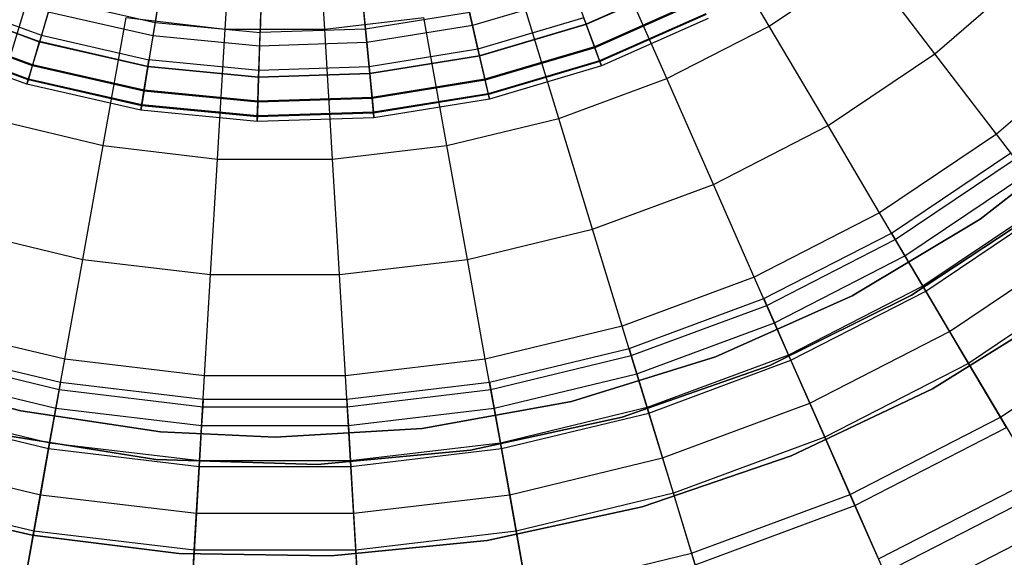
# Model space of a CAD drawing. Extents: x -6 to 6.5, y 0.1 to 12.5.
# Tile 13 of 44: x -0.2 to 1.7, y 2.8 to 3.9. Entities that reach past the tile are written whole.
import ezdxf

# ---------------------------------------------------------------- set-up
doc = ezdxf.new("R2010")
doc.units = 0
doc.header["$LTSCALE"] = 2.54
doc.layers.get('0').update_dxf_attribs({"color": 13, "linetype": 'CONTINUOUS'})

# ---------------------------------------------------------------- blocks, each defined once
blk = doc.blocks.new('GRUPUJ_1')
at = {"color": 0}
for p, q in [((6.1524, 3.8047, 17.6751), (6.1691, 4.0863, 17.806)), ((6.1524, 3.8047, 17.6751), (6.1691, 4.0863, 17.806)), ((6.3476, 3.8047, 17.6751), (6.3309, 4.0863, 17.806)), ((6.3476, 3.8047, 17.6751), (6.3309, 4.0863, 17.806)), ((7.218, 3.811, 17.528), (7.0882, 4.0308, 17.6751)), ((7.218, 3.811, 17.528), (7.0882, 4.0308, 17.6751)), ((7.0173, 3.708, 17.528), (6.9144, 3.9416, 17.6751)), ((7.0173, 3.708, 17.528), (6.9144, 3.9416, 17.6751)), ((7.218, 3.811, 17.528), (7.405, 3.937, 17.528)), ((7.218, 3.811, 17.528), (7.405, 3.937, 17.528)), ((7.5426, 3.7568, 17.3673), (7.405, 3.937, 17.528)), ((7.5426, 3.7568, 17.3673), (7.405, 3.937, 17.528)), ((7.5426, 3.7568, 17.3673), (7.7338, 3.9216, 17.3673)), ((7.5426, 3.7568, 17.3673), (7.7338, 3.9216, 17.3673)), ((6.0299, 3.9107, 12.4102), (6.0149, 3.818, 12.0372)), ((6.0299, 3.9107, 12.4102), (6.0149, 3.818, 12.0372)), ((6.4271, 3.8048, 12.0372), (6.4181, 3.8983, 12.4102)), ((6.4271, 3.8048, 12.0372), (6.4181, 3.8983, 12.4102)), ((7.0585, 3.9029, 11.5838), (6.8593, 3.8147, 11.5838)), ((7.0585, 3.9029, 11.5838), (6.8593, 3.8147, 11.5838)), ((7.0588, 3.9021, 9.4892), (6.8596, 3.8139, 9.4892)), ((7.0588, 3.9021, 9.4892), (6.8596, 3.8139, 9.4892)), ((6.2236, 3.892, 12.4102), (6.2206, 3.7982, 12.0372)), ((6.2236, 3.892, 12.4102), (6.2206, 3.7982, 12.0372)), ((5.5895, 3.8675, 11.6623), (5.7924, 3.7928, 11.6623)), ((5.5895, 3.8675, 11.6623), (5.7924, 3.7928, 11.6623)), ((5.6941, 3.6295, 17.528), (5.7686, 3.8736, 17.6751)), ((5.6941, 3.6295, 17.528), (5.7686, 3.8736, 17.6751)), ((5.8135, 3.864, 12.0372), (5.7924, 3.7928, 11.6623)), ((5.8135, 3.864, 12.0372), (5.7924, 3.7928, 11.6623)), ((5.8135, 3.864, 12.0372), (6.0149, 3.818, 12.0372)), ((5.8135, 3.864, 12.0372), (6.0149, 3.818, 12.0372)), ((6.6226, 3.875, 8.9703), (6.637, 3.8119, 9.2006)), ((6.6226, 3.875, 8.9703), (6.637, 3.8119, 9.2006)), ((6.8383, 3.8716, 9.2006), (6.637, 3.8119, 9.2006)), ((6.8383, 3.8716, 9.2006), (6.637, 3.8119, 9.2006)), ((6.8059, 3.6295, 17.528), (6.7314, 3.8736, 17.6751)), ((6.8059, 3.6295, 17.528), (6.7314, 3.8736, 17.6751)), ((6.8383, 3.8716, 9.2006), (6.8596, 3.8139, 9.4892)), ((6.8383, 3.8716, 9.2006), (6.8596, 3.8139, 9.4892)), ((7.0803, 3.8611, 9.8025), (6.8756, 3.7704, 9.8025)), ((7.0803, 3.8611, 9.8025), (6.8756, 3.7704, 9.8025)), ((7.0812, 3.8593, 11.2139), (6.8763, 3.7685, 11.2139)), ((7.0812, 3.8593, 11.2139), (6.8763, 3.7685, 11.2139)), ((5.7884, 3.7796, 9.4892), (5.5839, 3.8548, 9.4892)), ((5.7884, 3.7796, 9.4892), (5.5839, 3.8548, 9.4892)), ((5.5843, 3.8556, 11.5838), (5.7887, 3.7804, 11.5838)), ((5.5843, 3.8556, 11.5838), (5.7887, 3.7804, 11.5838)), ((5.8059, 3.8385, 9.2006), (5.7884, 3.7796, 9.4892)), ((5.8059, 3.8385, 9.2006), (5.7884, 3.7796, 9.4892)), ((6.0107, 3.7918, 9.2006), (5.8059, 3.8385, 9.2006)), ((6.0107, 3.7918, 9.2006), (5.8059, 3.8385, 9.2006)), ((6.021, 3.8557, 8.9703), (6.0107, 3.7918, 9.2006)), ((6.021, 3.8557, 8.9703), (6.0107, 3.7918, 9.2006)), ((6.4235, 3.8428, 8.9703), (6.4297, 3.7784, 9.2006)), ((6.4235, 3.8428, 8.9703), (6.4297, 3.7784, 9.2006)), ((5.9133, 3.5765, 17.528), (5.9584, 3.8278, 17.6751)), ((5.9133, 3.5765, 17.528), (5.9584, 3.8278, 17.6751)), ((5.9584, 3.8278, 17.6751), (6.1524, 3.8047, 17.6751)), ((5.9584, 3.8278, 17.6751), (6.1524, 3.8047, 17.6751)), ((6.2218, 3.8363, 8.9703), (6.2197, 3.7716, 9.2006)), ((6.2218, 3.8363, 8.9703), (6.2197, 3.7716, 9.2006)), ((6.3476, 3.8047, 17.6751), (6.5416, 3.8278, 17.6751)), ((6.3476, 3.8047, 17.6751), (6.5416, 3.8278, 17.6751)), ((6.6311, 3.8378, 12.0372), (6.4271, 3.8048, 12.0372)), ((6.6311, 3.8378, 12.0372), (6.4271, 3.8048, 12.0372)), ((6.5867, 3.5765, 17.528), (6.5416, 3.8278, 17.6751)), ((6.5867, 3.5765, 17.528), (6.5416, 3.8278, 17.6751)), ((6.6476, 3.7654, 11.6623), (6.6311, 3.8378, 12.0372)), ((6.6476, 3.7654, 11.6623), (6.6311, 3.8378, 12.0372)), ((6.8548, 3.8269, 11.6623), (6.6476, 3.7654, 11.6623)), ((6.8548, 3.8269, 11.6623), (6.6476, 3.7654, 11.6623)), ((6.8593, 3.8147, 11.5838), (6.8548, 3.8269, 11.6623)), ((6.8593, 3.8147, 11.5838), (6.8548, 3.8269, 11.6623)), ((7.0938, 3.8351, 10.1369), (6.8857, 3.7429, 10.1369)), ((7.0938, 3.8351, 10.1369), (6.8857, 3.7429, 10.1369)), ((7.0946, 3.8335, 10.8474), (6.8863, 3.7413, 10.8474)), ((7.0946, 3.8335, 10.8474), (6.8863, 3.7413, 10.8474)), ((7.0988, 3.8256, 10.487), (6.8894, 3.7329, 10.487)), ((7.0988, 3.8256, 10.487), (6.8894, 3.7329, 10.487)), ((5.7747, 3.7332, 11.2139), (5.5644, 3.8106, 11.2139)), ((5.7747, 3.7332, 11.2139), (5.5644, 3.8106, 11.2139)), ((5.7752, 3.7352, 9.8025), (5.5652, 3.8125, 9.8025)), ((5.7752, 3.7352, 9.8025), (5.5652, 3.8125, 9.8025)), ((6.0149, 3.818, 12.0372), (6.0031, 3.7447, 11.6623)), ((6.0149, 3.818, 12.0372), (6.0031, 3.7447, 11.6623)), ((6.0149, 3.818, 12.0372), (6.2206, 3.7982, 12.0372)), ((6.0149, 3.818, 12.0372), (6.2206, 3.7982, 12.0372)), ((6.1372, 3.5499, 17.528), (6.1524, 3.8047, 17.6751)), ((6.1372, 3.5499, 17.528), (6.1524, 3.8047, 17.6751)), ((6.1524, 3.8047, 17.6751), (6.3476, 3.8047, 17.6751)), ((6.1524, 3.8047, 17.6751), (6.3476, 3.8047, 17.6751)), ((6.4271, 3.8048, 12.0372), (6.2206, 3.7982, 12.0372)), ((6.4271, 3.8048, 12.0372), (6.2206, 3.7982, 12.0372)), ((6.3628, 3.5499, 17.528), (6.3476, 3.8047, 17.6751)), ((6.3628, 3.5499, 17.528), (6.3476, 3.8047, 17.6751)), ((6.4342, 3.7309, 11.6623), (6.4271, 3.8048, 12.0372)), ((6.4342, 3.7309, 11.6623), (6.4271, 3.8048, 12.0372)), ((6.637, 3.8119, 9.2006), (6.4297, 3.7784, 9.2006)), ((6.637, 3.8119, 9.2006), (6.4297, 3.7784, 9.2006)), ((6.637, 3.8119, 9.2006), (6.6507, 3.7519, 9.4892)), ((6.637, 3.8119, 9.2006), (6.6507, 3.7519, 9.4892)), ((6.8593, 3.8147, 11.5838), (6.6505, 3.7528, 11.5838)), ((6.8593, 3.8147, 11.5838), (6.6505, 3.7528, 11.5838)), ((6.8596, 3.8139, 9.4892), (6.6507, 3.7519, 9.4892)), ((6.8596, 3.8139, 9.4892), (6.6507, 3.7519, 9.4892)), ((6.8763, 3.7685, 11.2139), (6.8593, 3.8147, 11.5838)), ((6.8763, 3.7685, 11.2139), (6.8593, 3.8147, 11.5838)), ((6.8596, 3.8139, 9.4892), (6.8756, 3.7704, 9.8025)), ((6.8596, 3.8139, 9.4892), (6.8756, 3.7704, 9.8025)), ((7.0173, 3.708, 17.528), (7.218, 3.811, 17.528)), ((7.0173, 3.708, 17.528), (7.218, 3.811, 17.528)), ((7.3333, 3.6158, 17.3673), (7.218, 3.811, 17.528)), ((7.3333, 3.6158, 17.3673), (7.218, 3.811, 17.528)), ((5.7664, 3.7054, 10.8474), (5.5526, 3.7841, 10.8474)), ((5.7664, 3.7054, 10.8474), (5.5526, 3.7841, 10.8474)), ((5.7669, 3.7071, 10.1369), (5.5533, 3.7857, 10.1369)), ((5.7669, 3.7071, 10.1369), (5.5533, 3.7857, 10.1369)), ((5.7924, 3.7928, 11.6623), (5.7887, 3.7804, 11.5838)), ((5.7924, 3.7928, 11.6623), (5.7887, 3.7804, 11.5838)), ((5.7924, 3.7928, 11.6623), (6.0031, 3.7447, 11.6623)), ((5.7924, 3.7928, 11.6623), (6.0031, 3.7447, 11.6623)), ((6.0107, 3.7918, 9.2006), (6.0009, 3.7311, 9.4892)), ((6.0107, 3.7918, 9.2006), (6.0009, 3.7311, 9.4892)), ((6.2197, 3.7716, 9.2006), (6.0107, 3.7918, 9.2006)), ((6.2197, 3.7716, 9.2006), (6.0107, 3.7918, 9.2006)), ((6.2182, 3.724, 11.6623), (6.2206, 3.7982, 12.0372)), ((6.2182, 3.724, 11.6623), (6.2206, 3.7982, 12.0372)), ((5.7639, 3.6968, 10.487), (5.549, 3.7759, 10.487)), ((5.7639, 3.6968, 10.487), (5.549, 3.7759, 10.487)), ((5.7747, 3.7332, 11.2139), (5.7887, 3.7804, 11.5838)), ((5.7747, 3.7332, 11.2139), (5.7887, 3.7804, 11.5838)), ((5.7884, 3.7796, 9.4892), (5.7752, 3.7352, 9.8025)), ((5.7884, 3.7796, 9.4892), (5.7752, 3.7352, 9.8025)), ((6.0009, 3.7311, 9.4892), (5.7884, 3.7796, 9.4892)), ((6.0009, 3.7311, 9.4892), (5.7884, 3.7796, 9.4892)), ((6.001, 3.7319, 11.5838), (5.7887, 3.7804, 11.5838)), ((6.001, 3.7319, 11.5838), (5.7887, 3.7804, 11.5838)), ((6.2197, 3.7716, 9.2006), (6.2178, 3.7102, 9.4892)), ((6.2197, 3.7716, 9.2006), (6.2178, 3.7102, 9.4892)), ((6.4297, 3.7784, 9.2006), (6.2197, 3.7716, 9.2006)), ((6.4297, 3.7784, 9.2006), (6.2197, 3.7716, 9.2006)), ((6.4297, 3.7784, 9.2006), (6.4356, 3.7172, 9.4892)), ((6.4297, 3.7784, 9.2006), (6.4356, 3.7172, 9.4892)), ((6.6476, 3.7654, 11.6623), (6.4342, 3.7309, 11.6623)), ((6.6476, 3.7654, 11.6623), (6.4342, 3.7309, 11.6623)), ((6.6505, 3.7528, 11.5838), (6.6476, 3.7654, 11.6623)), ((6.6505, 3.7528, 11.5838), (6.6476, 3.7654, 11.6623)), ((6.8756, 3.7704, 9.8025), (6.661, 3.7068, 9.8025)), ((6.8756, 3.7704, 9.8025), (6.661, 3.7068, 9.8025)), ((6.8763, 3.7685, 11.2139), (6.6614, 3.7048, 11.2139)), ((6.8763, 3.7685, 11.2139), (6.6614, 3.7048, 11.2139)), ((6.8756, 3.7704, 9.8025), (6.8857, 3.7429, 10.1369)), ((6.8756, 3.7704, 9.8025), (6.8857, 3.7429, 10.1369)), ((6.8863, 3.7413, 10.8474), (6.8763, 3.7685, 11.2139)), ((6.8863, 3.7413, 10.8474), (6.8763, 3.7685, 11.2139)), ((7.8724, 3.7788, 17.1935), (7.6633, 3.5987, 17.1935)), ((7.8724, 3.7788, 17.1935), (7.6633, 3.5987, 17.1935)), ((6.001, 3.7319, 11.5838), (6.0031, 3.7447, 11.6623)), ((6.001, 3.7319, 11.5838), (6.0031, 3.7447, 11.6623)), ((6.2182, 3.724, 11.6623), (6.0031, 3.7447, 11.6623)), ((6.2182, 3.724, 11.6623), (6.0031, 3.7447, 11.6623)), ((6.6505, 3.7528, 11.5838), (6.4355, 3.718, 11.5838)), ((6.6505, 3.7528, 11.5838), (6.4355, 3.718, 11.5838)), ((6.6507, 3.7519, 9.4892), (6.4356, 3.7172, 9.4892)), ((6.6507, 3.7519, 9.4892), (6.4356, 3.7172, 9.4892)), ((6.6614, 3.7048, 11.2139), (6.6505, 3.7528, 11.5838)), ((6.6614, 3.7048, 11.2139), (6.6505, 3.7528, 11.5838)), ((6.6507, 3.7519, 9.4892), (6.661, 3.7068, 9.8025)), ((6.6507, 3.7519, 9.4892), (6.661, 3.7068, 9.8025)), ((6.8857, 3.7429, 10.1369), (6.6675, 3.6782, 10.1369)), ((6.8857, 3.7429, 10.1369), (6.6675, 3.6782, 10.1369)), ((6.8857, 3.7429, 10.1369), (6.8894, 3.7329, 10.487)), ((6.8857, 3.7429, 10.1369), (6.8894, 3.7329, 10.487)), ((7.3333, 3.6158, 17.3673), (7.5426, 3.7568, 17.3673)), ((7.3333, 3.6158, 17.3673), (7.5426, 3.7568, 17.3673)), ((7.6633, 3.5987, 17.1935), (7.5426, 3.7568, 17.3673)), ((7.6633, 3.5987, 17.1935), (7.5426, 3.7568, 17.3673)), ((5.7664, 3.7054, 10.8474), (5.7747, 3.7332, 11.2139)), ((5.7664, 3.7054, 10.8474), (5.7747, 3.7332, 11.2139)), ((5.7752, 3.7352, 9.8025), (5.7669, 3.7071, 10.1369)), ((5.7752, 3.7352, 9.8025), (5.7669, 3.7071, 10.1369)), ((5.9932, 3.6834, 11.2139), (5.7747, 3.7332, 11.2139)), ((5.9932, 3.6834, 11.2139), (5.7747, 3.7332, 11.2139)), ((5.9935, 3.6853, 9.8025), (5.7752, 3.7352, 9.8025)), ((5.9935, 3.6853, 9.8025), (5.7752, 3.7352, 9.8025)), ((5.9932, 3.6834, 11.2139), (6.001, 3.7319, 11.5838)), ((5.9932, 3.6834, 11.2139), (6.001, 3.7319, 11.5838)), ((6.0009, 3.7311, 9.4892), (5.9935, 3.6853, 9.8025)), ((6.0009, 3.7311, 9.4892), (5.9935, 3.6853, 9.8025)), ((6.2178, 3.7102, 9.4892), (6.0009, 3.7311, 9.4892)), ((6.2178, 3.7102, 9.4892), (6.0009, 3.7311, 9.4892)), ((6.2178, 3.711, 11.5838), (6.001, 3.7319, 11.5838)), ((6.2178, 3.711, 11.5838), (6.001, 3.7319, 11.5838)), ((6.2178, 3.711, 11.5838), (6.2182, 3.724, 11.6623)), ((6.2178, 3.711, 11.5838), (6.2182, 3.724, 11.6623)), ((6.4342, 3.7309, 11.6623), (6.2182, 3.724, 11.6623)), ((6.4342, 3.7309, 11.6623), (6.2182, 3.724, 11.6623)), ((6.4355, 3.718, 11.5838), (6.4342, 3.7309, 11.6623)), ((6.4355, 3.718, 11.5838), (6.4342, 3.7309, 11.6623)), ((6.8863, 3.7413, 10.8474), (6.6679, 3.6765, 10.8474)), ((6.8863, 3.7413, 10.8474), (6.6679, 3.6765, 10.8474)), ((6.8894, 3.7329, 10.487), (6.6699, 3.6678, 10.487)), ((6.8894, 3.7329, 10.487), (6.6699, 3.6678, 10.487)), ((6.8894, 3.7329, 10.487), (6.8863, 3.7413, 10.8474)), ((6.8894, 3.7329, 10.487), (6.8863, 3.7413, 10.8474)), ((5.7669, 3.7071, 10.1369), (5.7639, 3.6968, 10.487)), ((5.7669, 3.7071, 10.1369), (5.7639, 3.6968, 10.487)), ((5.7639, 3.6968, 10.487), (5.7664, 3.7054, 10.8474)), ((5.7639, 3.6968, 10.487), (5.7664, 3.7054, 10.8474)), ((5.9885, 3.6547, 10.8474), (5.7664, 3.7054, 10.8474)), ((5.9885, 3.6547, 10.8474), (5.7664, 3.7054, 10.8474)), ((5.9888, 3.6564, 10.1369), (5.7669, 3.7071, 10.1369)), ((5.9888, 3.6564, 10.1369), (5.7669, 3.7071, 10.1369)), ((6.2162, 3.6618, 11.2139), (6.2178, 3.711, 11.5838)), ((6.2162, 3.6618, 11.2139), (6.2178, 3.711, 11.5838)), ((6.2178, 3.7102, 9.4892), (6.2163, 3.6639, 9.8025)), ((6.2178, 3.7102, 9.4892), (6.2163, 3.6639, 9.8025)), ((6.4355, 3.718, 11.5838), (6.2178, 3.711, 11.5838)), ((6.4355, 3.718, 11.5838), (6.2178, 3.711, 11.5838)), ((6.4356, 3.7172, 9.4892), (6.2178, 3.7102, 9.4892)), ((6.4356, 3.7172, 9.4892), (6.2178, 3.7102, 9.4892)), ((6.4402, 3.669, 11.2139), (6.4355, 3.718, 11.5838)), ((6.4402, 3.669, 11.2139), (6.4355, 3.718, 11.5838)), ((6.4356, 3.7172, 9.4892), (6.44, 3.671, 9.8025)), ((6.4356, 3.7172, 9.4892), (6.44, 3.671, 9.8025)), ((6.661, 3.7068, 9.8025), (6.44, 3.671, 9.8025)), ((6.661, 3.7068, 9.8025), (6.44, 3.671, 9.8025)), ((6.6614, 3.7048, 11.2139), (6.4402, 3.669, 11.2139)), ((6.6614, 3.7048, 11.2139), (6.4402, 3.669, 11.2139)), ((6.661, 3.7068, 9.8025), (6.6675, 3.6782, 10.1369)), ((6.661, 3.7068, 9.8025), (6.6675, 3.6782, 10.1369)), ((6.6679, 3.6765, 10.8474), (6.6614, 3.7048, 11.2139)), ((6.6679, 3.6765, 10.8474), (6.6614, 3.7048, 11.2139)), ((6.8059, 3.6295, 17.528), (7.0173, 3.708, 17.528)), ((6.8059, 3.6295, 17.528), (7.0173, 3.708, 17.528)), ((7.1087, 3.5006, 17.3673), (7.0173, 3.708, 17.528)), ((7.1087, 3.5006, 17.3673), (7.0173, 3.708, 17.528)), ((5.9871, 3.6459, 10.487), (5.7639, 3.6968, 10.487)), ((5.9871, 3.6459, 10.487), (5.7639, 3.6968, 10.487)), ((5.9935, 3.6853, 9.8025), (5.9888, 3.6564, 10.1369)), ((5.9935, 3.6853, 9.8025), (5.9888, 3.6564, 10.1369)), ((6.2163, 3.6639, 9.8025), (5.9935, 3.6853, 9.8025)), ((6.2163, 3.6639, 9.8025), (5.9935, 3.6853, 9.8025)), ((5.9885, 3.6547, 10.8474), (5.9932, 3.6834, 11.2139)), ((5.9885, 3.6547, 10.8474), (5.9932, 3.6834, 11.2139)), ((6.2162, 3.6618, 11.2139), (5.9932, 3.6834, 11.2139)), ((6.2162, 3.6618, 11.2139), (5.9932, 3.6834, 11.2139)), ((6.4402, 3.669, 11.2139), (6.2162, 3.6618, 11.2139)), ((6.4402, 3.669, 11.2139), (6.2162, 3.6618, 11.2139)), ((6.44, 3.671, 9.8025), (6.2163, 3.6639, 9.8025)), ((6.44, 3.671, 9.8025), (6.2163, 3.6639, 9.8025)), ((6.44, 3.671, 9.8025), (6.4428, 3.6418, 10.1369)), ((6.44, 3.671, 9.8025), (6.4428, 3.6418, 10.1369)), ((6.443, 3.6401, 10.8474), (6.4402, 3.669, 11.2139)), ((6.443, 3.6401, 10.8474), (6.4402, 3.669, 11.2139)), ((6.6675, 3.6782, 10.1369), (6.4428, 3.6418, 10.1369)), ((6.6675, 3.6782, 10.1369), (6.4428, 3.6418, 10.1369)), ((6.6679, 3.6765, 10.8474), (6.443, 3.6401, 10.8474)), ((6.6679, 3.6765, 10.8474), (6.443, 3.6401, 10.8474)), ((6.6699, 3.6678, 10.487), (6.4439, 3.6312, 10.487)), ((6.6699, 3.6678, 10.487), (6.4439, 3.6312, 10.487)), ((6.6675, 3.6782, 10.1369), (6.6699, 3.6678, 10.487)), ((6.6675, 3.6782, 10.1369), (6.6699, 3.6678, 10.487)), ((6.6699, 3.6678, 10.487), (6.6679, 3.6765, 10.8474)), ((6.6699, 3.6678, 10.487), (6.6679, 3.6765, 10.8474)), ((5.9888, 3.6564, 10.1369), (5.9871, 3.6459, 10.487)), ((5.9888, 3.6564, 10.1369), (5.9871, 3.6459, 10.487)), ((5.9871, 3.6459, 10.487), (5.9885, 3.6547, 10.8474)), ((5.9871, 3.6459, 10.487), (5.9885, 3.6547, 10.8474)), ((6.215, 3.6239, 10.487), (5.9871, 3.6459, 10.487)), ((6.215, 3.6239, 10.487), (5.9871, 3.6459, 10.487)), ((6.2153, 3.6328, 10.8474), (5.9885, 3.6547, 10.8474)), ((6.2153, 3.6328, 10.8474), (5.9885, 3.6547, 10.8474)), ((6.2154, 3.6346, 10.1369), (5.9888, 3.6564, 10.1369)), ((6.2154, 3.6346, 10.1369), (5.9888, 3.6564, 10.1369)), ((6.2153, 3.6328, 10.8474), (6.2162, 3.6618, 11.2139)), ((6.2153, 3.6328, 10.8474), (6.2162, 3.6618, 11.2139)), ((6.2163, 3.6639, 9.8025), (6.2154, 3.6346, 10.1369)), ((6.2163, 3.6639, 9.8025), (6.2154, 3.6346, 10.1369)), ((5.6941, 3.6295, 17.528), (5.9133, 3.5765, 17.528)), ((5.6941, 3.6295, 17.528), (5.9133, 3.5765, 17.528)), ((6.2154, 3.6346, 10.1369), (6.215, 3.6239, 10.487)), ((6.2154, 3.6346, 10.1369), (6.215, 3.6239, 10.487)), ((6.215, 3.6239, 10.487), (6.2153, 3.6328, 10.8474)), ((6.215, 3.6239, 10.487), (6.2153, 3.6328, 10.8474)), ((6.4439, 3.6312, 10.487), (6.215, 3.6239, 10.487)), ((6.4439, 3.6312, 10.487), (6.215, 3.6239, 10.487)), ((6.443, 3.6401, 10.8474), (6.2153, 3.6328, 10.8474)), ((6.443, 3.6401, 10.8474), (6.2153, 3.6328, 10.8474)), ((6.4428, 3.6418, 10.1369), (6.2154, 3.6346, 10.1369)), ((6.4428, 3.6418, 10.1369), (6.2154, 3.6346, 10.1369)), ((6.4428, 3.6418, 10.1369), (6.4439, 3.6312, 10.487)), ((6.4428, 3.6418, 10.1369), (6.4439, 3.6312, 10.487)), ((6.4439, 3.6312, 10.487), (6.443, 3.6401, 10.8474)), ((6.4439, 3.6312, 10.487), (6.443, 3.6401, 10.8474)), ((6.5867, 3.5765, 17.528), (6.8059, 3.6295, 17.528)), ((6.5867, 3.5765, 17.528), (6.8059, 3.6295, 17.528)), ((6.8721, 3.4127, 17.3673), (6.8059, 3.6295, 17.528)), ((6.8721, 3.4127, 17.3673), (6.8059, 3.6295, 17.528)), ((7.1087, 3.5006, 17.3673), (7.3333, 3.6158, 17.3673)), ((7.1087, 3.5006, 17.3673), (7.3333, 3.6158, 17.3673)), ((7.4344, 3.4445, 17.1935), (7.3333, 3.6158, 17.3673)), ((7.4344, 3.4445, 17.1935), (7.3333, 3.6158, 17.3673)), ((7.6313, 3.4326, 8.6), (7.8608, 3.6106, 8.6)), ((7.8608, 3.6106, 7.5), (7.6313, 3.4326, 7.5)), ((7.6313, 3.4326, 8.6), (7.8608, 3.6106, 8.6)), ((7.6633, 3.5987, 17.1935), (7.4344, 3.4445, 17.1935)), ((7.6633, 3.5987, 17.1935), (7.4344, 3.4445, 17.1935)), ((7.7713, 3.4572, 16.9993), (7.6633, 3.5987, 17.1935)), ((7.7713, 3.4572, 16.9993), (7.6633, 3.5987, 17.1935)), ((5.8732, 3.3534, 17.3673), (5.9133, 3.5765, 17.528)), ((5.8732, 3.3534, 17.3673), (5.9133, 3.5765, 17.528)), ((5.9133, 3.5765, 17.528), (6.1372, 3.5499, 17.528)), ((5.9133, 3.5765, 17.528), (6.1372, 3.5499, 17.528)), ((6.3628, 3.5499, 17.528), (6.5867, 3.5765, 17.528)), ((6.3628, 3.5499, 17.528), (6.5867, 3.5765, 17.528)), ((6.6268, 3.3534, 17.3673), (6.5867, 3.5765, 17.528)), ((6.6268, 3.3534, 17.3673), (6.5867, 3.5765, 17.528)), ((6.1238, 3.3236, 17.3673), (6.1372, 3.5499, 17.528)), ((6.1238, 3.3236, 17.3673), (6.1372, 3.5499, 17.528)), ((6.1372, 3.5499, 17.528), (6.3628, 3.5499, 17.528)), ((6.1372, 3.5499, 17.528), (6.3628, 3.5499, 17.528)), ((6.3762, 3.3236, 17.3673), (6.3628, 3.5499, 17.528)), ((6.3762, 3.3236, 17.3673), (6.3628, 3.5499, 17.528)), ((7.4578, 3.405, 7.5), (7.6912, 3.5622, 7.5)), ((7.4578, 3.405, 7.5), (7.6912, 3.5622, 7.5)), ((7.4578, 3.405, 7.5), (7.6912, 3.5622, 7.5)), ((7.4651, 3.3925, 8.3078), (7.6999, 3.5507, 8.3078)), ((7.4651, 3.3925, 8.3078), (7.6999, 3.5507, 8.3078)), ((7.4841, 3.3605, 8.9059), (7.7226, 3.5211, 8.9059)), ((7.4841, 3.3605, 8.9059), (7.7226, 3.5211, 8.9059)), ((6.8721, 3.4127, 17.3673), (7.1087, 3.5006, 17.3673)), ((6.8721, 3.4127, 17.3673), (7.1087, 3.5006, 17.3673)), ((7.1889, 3.3185, 17.1935), (7.1087, 3.5006, 17.3673)), ((7.1889, 3.3185, 17.1935), (7.1087, 3.5006, 17.3673)), ((7.4967, 3.2831, 7.5), (7.7575, 3.4557, 7.5)), ((7.4967, 3.2831, 7.5), (7.7575, 3.4557, 7.5)), ((7.7575, 3.4557, 1.95), (7.4967, 3.2831, 1.95)), ((7.7575, 3.4557, 1.95), (7.4967, 3.2831, 1.95)), ((7.4967, 3.2831, 7.5), (7.7575, 3.4557, 7.5)), ((7.7646, 3.466, 9.5221), (7.5193, 3.3008, 9.5221)), ((7.7646, 3.466, 9.5221), (7.5193, 3.3008, 9.5221)), ((7.5249, 3.2913, 16.9993), (7.7713, 3.4572, 16.9993)), ((7.5249, 3.2913, 16.9993), (7.7713, 3.4572, 16.9993)), ((7.4344, 3.4445, 17.1935), (7.1889, 3.3185, 17.1935)), ((7.4344, 3.4445, 17.1935), (7.1889, 3.3185, 17.1935)), ((7.5249, 3.2913, 16.9993), (7.4344, 3.4445, 17.1935)), ((7.5249, 3.2913, 16.9993), (7.4344, 3.4445, 17.1935)), ((7.6313, 3.4326, 7.5), (7.3809, 3.2822, 7.5)), ((7.3809, 3.2822, 8.6), (7.6313, 3.4326, 8.6)), ((7.3809, 3.2822, 8.6), (7.6313, 3.4326, 8.6)), ((7.6313, 3.4326, 7.5), (7.6313, 3.4326, 8.6)), ((7.6313, 3.4326, 7.5), (7.6313, 3.4326, 8.6)), ((5.6279, 3.4127, 17.3673), (5.8732, 3.3534, 17.3673)), ((5.6279, 3.4127, 17.3673), (5.8732, 3.3534, 17.3673)), ((6.6268, 3.3534, 17.3673), (6.8721, 3.4127, 17.3673)), ((6.6268, 3.3534, 17.3673), (6.8721, 3.4127, 17.3673)), ((6.9302, 3.2224, 17.1935), (6.8721, 3.4127, 17.3673)), ((6.9302, 3.2224, 17.1935), (6.8721, 3.4127, 17.3673)), ((7.2074, 3.2765, 7.5), (7.4578, 3.405, 7.5)), ((7.2074, 3.2765, 7.5), (7.4578, 3.405, 7.5)), ((7.2074, 3.2765, 7.5), (7.4578, 3.405, 7.5)), ((7.4578, 3.405, 7.5), (7.4651, 3.3925, 8.3078)), ((7.4578, 3.405, 7.5), (7.4651, 3.3925, 8.3078)), ((7.2133, 3.2633, 8.3078), (7.4651, 3.3925, 8.3078)), ((7.2133, 3.2633, 8.3078), (7.4651, 3.3925, 8.3078)), ((7.4651, 3.3925, 8.3078), (7.4841, 3.3605, 8.9059)), ((7.4651, 3.3925, 8.3078), (7.4841, 3.3605, 8.9059)), ((7.5716, 3.2122, 10.1645), (7.827, 3.3842, 10.1645)), ((7.5716, 3.2122, 10.1645), (7.827, 3.3842, 10.1645)), ((7.2283, 3.2292, 8.9059), (7.4841, 3.3605, 8.9059)), ((7.2283, 3.2292, 8.9059), (7.4841, 3.3605, 8.9059)), ((7.4841, 3.3605, 8.9059), (7.5193, 3.3008, 9.5221)), ((7.4841, 3.3605, 8.9059), (7.5193, 3.3008, 9.5221)), ((5.838, 3.1576, 17.1935), (5.8732, 3.3534, 17.3673)), ((5.838, 3.1576, 17.1935), (5.8732, 3.3534, 17.3673)), ((5.8732, 3.3534, 17.3673), (6.1238, 3.3236, 17.3673)), ((5.8732, 3.3534, 17.3673), (6.1238, 3.3236, 17.3673)), ((6.3762, 3.3236, 17.3673), (6.6268, 3.3534, 17.3673)), ((6.3762, 3.3236, 17.3673), (6.6268, 3.3534, 17.3673)), ((6.662, 3.1576, 17.1935), (6.6268, 3.3534, 17.3673)), ((6.662, 3.1576, 17.1935), (6.6268, 3.3534, 17.3673)), ((6.112, 3.125, 17.1935), (6.1238, 3.3236, 17.3673)), ((6.112, 3.125, 17.1935), (6.1238, 3.3236, 17.3673)), ((6.1238, 3.3236, 17.3673), (6.3762, 3.3236, 17.3673)), ((6.1238, 3.3236, 17.3673), (6.3762, 3.3236, 17.3673)), ((6.388, 3.125, 17.1935), (6.3762, 3.3236, 17.3673)), ((6.388, 3.125, 17.1935), (6.3762, 3.3236, 17.3673)), ((7.1889, 3.3185, 17.1935), (6.9302, 3.2224, 17.1935)), ((7.1889, 3.3185, 17.1935), (6.9302, 3.2224, 17.1935)), ((7.2607, 3.1556, 16.9993), (7.1889, 3.3185, 17.1935)), ((7.2607, 3.1556, 16.9993), (7.1889, 3.3185, 17.1935)), ((7.8711, 3.3265, 16.7701), (7.6086, 3.1496, 16.7701)), ((7.8711, 3.3265, 16.7701), (7.6086, 3.1496, 16.7701)), ((7.5193, 3.3008, 9.5221), (7.2562, 3.1658, 9.5221)), ((7.5193, 3.3008, 9.5221), (7.2562, 3.1658, 9.5221)), ((7.5193, 3.3008, 9.5221), (7.5716, 3.2122, 10.1645)), ((7.5193, 3.3008, 9.5221), (7.5716, 3.2122, 10.1645)), ((7.3809, 3.2822, 7.5), (7.1128, 3.1623, 7.5)), ((7.1128, 3.1623, 8.6), (7.3809, 3.2822, 8.6)), ((7.1128, 3.1623, 8.6), (7.3809, 3.2822, 8.6)), ((7.2193, 3.1455, 7.5), (7.4967, 3.2831, 7.5)), ((7.2193, 3.1455, 7.5), (7.4967, 3.2831, 7.5)), ((7.4967, 3.2831, 1.95), (7.2193, 3.1455, 1.95)), ((7.4967, 3.2831, 1.95), (7.2193, 3.1455, 1.95)), ((7.2193, 3.1455, 7.5), (7.4967, 3.2831, 7.5)), ((7.2607, 3.1556, 16.9993), (7.5249, 3.2913, 16.9993)), ((7.2607, 3.1556, 16.9993), (7.5249, 3.2913, 16.9993)), ((7.3809, 3.2822, 7.5), (7.3809, 3.2822, 8.6)), ((7.3809, 3.2822, 7.5), (7.3809, 3.2822, 8.6)), ((7.4967, 3.2831, 1.95), (7.4967, 3.2831, 7.5)), ((7.4967, 3.2831, 1.95), (7.4967, 3.2831, 7.5)), ((7.6086, 3.1496, 16.7701), (7.5249, 3.2913, 16.9993)), ((7.6086, 3.1496, 16.7701), (7.5249, 3.2913, 16.9993)), ((6.9436, 3.1785, 7.5), (7.2074, 3.2765, 7.5)), ((6.9436, 3.1785, 7.5), (7.2074, 3.2765, 7.5)), ((6.9436, 3.1785, 7.5), (7.2074, 3.2765, 7.5)), ((6.9479, 3.1647, 8.3078), (7.2133, 3.2633, 8.3078)), ((6.9479, 3.1647, 8.3078), (7.2133, 3.2633, 8.3078)), ((7.2074, 3.2765, 7.5), (7.2133, 3.2633, 8.3078)), ((7.2074, 3.2765, 7.5), (7.2133, 3.2633, 8.3078)), ((7.2133, 3.2633, 8.3078), (7.2283, 3.2292, 8.9059)), ((7.2133, 3.2633, 8.3078), (7.2283, 3.2292, 8.9059)), ((7.7971, 3.2616, 8.6), (7.5381, 3.0999, 8.6)), ((7.5381, 3.0999, 7.5), (7.7971, 3.2616, 7.5)), ((7.7971, 3.2616, 8.6), (7.5381, 3.0999, 8.6)), ((7.5381, 3.0999, 7.5), (7.7971, 3.2616, 7.5)), ((5.838, 3.1576, 17.1935), (5.5698, 3.2224, 17.1935)), ((5.838, 3.1576, 17.1935), (5.5698, 3.2224, 17.1935)), ((6.9302, 3.2224, 17.1935), (6.662, 3.1576, 17.1935)), ((6.9302, 3.2224, 17.1935), (6.662, 3.1576, 17.1935)), ((6.9822, 3.0522, 16.9993), (6.9302, 3.2224, 17.1935)), ((6.9822, 3.0522, 16.9993), (6.9302, 3.2224, 17.1935)), ((6.9588, 3.129, 8.9059), (7.2283, 3.2292, 8.9059)), ((6.9588, 3.129, 8.9059), (7.2283, 3.2292, 8.9059)), ((7.2283, 3.2292, 8.9059), (7.2562, 3.1658, 9.5221)), ((7.2283, 3.2292, 8.9059), (7.2562, 3.1658, 9.5221)), ((7.671, 3.044, 11.1672), (7.9456, 3.229, 11.1672)), ((7.671, 3.044, 11.1672), (7.9456, 3.229, 11.1672)), ((7.2977, 3.0716, 10.1645), (7.5716, 3.2122, 10.1645)), ((7.2977, 3.0716, 10.1645), (7.5716, 3.2122, 10.1645)), ((7.5716, 3.2122, 10.1645), (7.671, 3.044, 11.1672)), ((7.5716, 3.2122, 10.1645), (7.671, 3.044, 11.1672)), ((5.5521, 3.1647, 8.3078), (5.8273, 3.0982, 8.3078)), ((5.5521, 3.1647, 8.3078), (5.8273, 3.0982, 8.3078)), ((5.5564, 3.1785, 7.5), (5.8299, 3.1125, 7.5)), ((5.5564, 3.1785, 7.5), (5.8299, 3.1125, 7.5)), ((5.5564, 3.1785, 7.5), (5.8299, 3.1125, 7.5)), ((6.6701, 3.1125, 7.5), (6.9436, 3.1785, 7.5)), ((6.6701, 3.1125, 7.5), (6.9436, 3.1785, 7.5)), ((6.6701, 3.1125, 7.5), (6.9436, 3.1785, 7.5)), ((6.6727, 3.0982, 8.3078), (6.9479, 3.1647, 8.3078)), ((6.6727, 3.0982, 8.3078), (6.9479, 3.1647, 8.3078)), ((6.9436, 3.1785, 7.5), (6.9479, 3.1647, 8.3078)), ((6.9436, 3.1785, 7.5), (6.9479, 3.1647, 8.3078)), ((6.9479, 3.1647, 8.3078), (6.9588, 3.129, 8.9059)), ((6.9479, 3.1647, 8.3078), (6.9588, 3.129, 8.9059)), ((7.2562, 3.1658, 9.5221), (6.979, 3.0628, 9.5221)), ((7.2562, 3.1658, 9.5221), (6.979, 3.0628, 9.5221)), ((7.2562, 3.1658, 9.5221), (7.2977, 3.0716, 10.1645)), ((7.2562, 3.1658, 9.5221), (7.2977, 3.0716, 10.1645)), ((5.8065, 2.9824, 16.9993), (5.838, 3.1576, 17.1935)), ((5.8065, 2.9824, 16.9993), (5.838, 3.1576, 17.1935)), ((6.112, 3.125, 17.1935), (5.838, 3.1576, 17.1935)), ((6.112, 3.125, 17.1935), (5.838, 3.1576, 17.1935)), ((6.662, 3.1576, 17.1935), (6.388, 3.125, 17.1935)), ((6.662, 3.1576, 17.1935), (6.388, 3.125, 17.1935)), ((6.6935, 2.9824, 16.9993), (6.662, 3.1576, 17.1935)), ((6.6935, 2.9824, 16.9993), (6.662, 3.1576, 17.1935)), ((7.1128, 3.1623, 7.5), (6.8305, 3.0749, 7.5)), ((6.8305, 3.0749, 8.6), (7.1128, 3.1623, 8.6)), ((6.8305, 3.0749, 8.6), (7.1128, 3.1623, 8.6)), ((6.9298, 3.0442, 7.5), (7.2193, 3.1455, 7.5)), ((6.9298, 3.0442, 7.5), (7.2193, 3.1455, 7.5)), ((7.2193, 3.1455, 1.95), (6.9298, 3.0442, 1.95)), ((7.2193, 3.1455, 1.95), (6.9298, 3.0442, 1.95)), ((6.9298, 3.0442, 7.5), (7.2193, 3.1455, 7.5)), ((6.9822, 3.0522, 16.9993), (7.2607, 3.1556, 16.9993)), ((6.9822, 3.0522, 16.9993), (7.2607, 3.1556, 16.9993)), ((7.1128, 3.1623, 7.5), (7.1128, 3.1623, 8.6)), ((7.1128, 3.1623, 7.5), (7.1128, 3.1623, 8.6)), ((7.2193, 3.1455, 1.95), (7.2193, 3.1455, 7.5)), ((7.2193, 3.1455, 1.95), (7.2193, 3.1455, 7.5)), ((7.327, 3.0051, 16.7701), (7.2607, 3.1556, 16.9993)), ((7.327, 3.0051, 16.7701), (7.2607, 3.1556, 16.9993)), ((7.6086, 3.1496, 16.7701), (7.327, 3.0051, 16.7701)), ((7.6086, 3.1496, 16.7701), (7.327, 3.0051, 16.7701)), ((7.683, 3.0237, 16.5062), (7.6086, 3.1496, 16.7701)), ((7.683, 3.0237, 16.5062), (7.6086, 3.1496, 16.7701)), ((5.7519, 3.0563, 7.5), (5.4825, 3.1286, 7.5)), ((5.4825, 3.1286, 8.6), (5.7519, 3.0563, 8.6)), ((5.4825, 3.1286, 8.6), (5.7519, 3.0563, 8.6)), ((5.5412, 3.129, 8.9059), (5.8207, 3.0615, 8.9059)), ((5.5412, 3.129, 8.9059), (5.8207, 3.0615, 8.9059)), ((6.1015, 2.9473, 16.9993), (6.112, 3.125, 17.1935)), ((6.1015, 2.9473, 16.9993), (6.112, 3.125, 17.1935)), ((6.388, 3.125, 17.1935), (6.112, 3.125, 17.1935)), ((6.388, 3.125, 17.1935), (6.112, 3.125, 17.1935)), ((6.3985, 2.9473, 16.9993), (6.388, 3.125, 17.1935)), ((6.3985, 2.9473, 16.9993), (6.388, 3.125, 17.1935)), ((6.6793, 3.0615, 8.9059), (6.9588, 3.129, 8.9059)), ((6.6793, 3.0615, 8.9059), (6.9588, 3.129, 8.9059)), ((6.9588, 3.129, 8.9059), (6.979, 3.0628, 9.5221)), ((6.9588, 3.129, 8.9059), (6.979, 3.0628, 9.5221)), ((5.8299, 3.1125, 7.5), (5.8273, 3.0982, 8.3078)), ((5.8299, 3.1125, 7.5), (5.8273, 3.0982, 8.3078)), ((5.8299, 3.1125, 7.5), (6.1093, 3.0792, 7.5)), ((5.8299, 3.1125, 7.5), (6.1093, 3.0792, 7.5)), ((5.8299, 3.1125, 7.5), (6.1093, 3.0792, 7.5)), ((6.3907, 3.0792, 7.5), (6.6701, 3.1125, 7.5)), ((6.3907, 3.0792, 7.5), (6.6701, 3.1125, 7.5)), ((6.3907, 3.0792, 7.5), (6.6701, 3.1125, 7.5)), ((6.6701, 3.1125, 7.5), (6.6727, 3.0982, 8.3078)), ((6.6701, 3.1125, 7.5), (6.6727, 3.0982, 8.3078)), ((5.8273, 3.0982, 8.3078), (5.8207, 3.0615, 8.9059)), ((5.8273, 3.0982, 8.3078), (5.8207, 3.0615, 8.9059)), ((5.8273, 3.0982, 8.3078), (6.1084, 3.0647, 8.3078)), ((5.8273, 3.0982, 8.3078), (6.1084, 3.0647, 8.3078)), ((6.3916, 3.0647, 8.3078), (6.6727, 3.0982, 8.3078)), ((6.3916, 3.0647, 8.3078), (6.6727, 3.0982, 8.3078)), ((6.6727, 3.0982, 8.3078), (6.6793, 3.0615, 8.9059)), ((6.6727, 3.0982, 8.3078), (6.6793, 3.0615, 8.9059)), ((7.5381, 3.0999, 8.6), (7.261, 2.968, 8.6)), ((7.261, 2.968, 7.5), (7.5381, 3.0999, 7.5)), ((7.5381, 3.0999, 8.6), (7.261, 2.968, 8.6)), ((7.261, 2.968, 7.5), (7.5381, 3.0999, 7.5)), ((7.5381, 3.0999, 8.6), (7.5381, 3.0999, 7.5)), ((7.5381, 3.0999, 8.6), (7.5381, 3.0999, 7.5)), ((6.1093, 3.0792, 7.5), (6.1084, 3.0647, 8.3078)), ((6.1093, 3.0792, 7.5), (6.1084, 3.0647, 8.3078)), ((6.1093, 3.0792, 7.5), (6.3907, 3.0792, 7.5)), ((6.1093, 3.0792, 7.5), (6.3907, 3.0792, 7.5)), ((6.1093, 3.0792, 7.5), (6.3907, 3.0792, 7.5)), ((6.3907, 3.0792, 7.5), (6.3916, 3.0647, 8.3078)), ((6.3907, 3.0792, 7.5), (6.3916, 3.0647, 8.3078)), ((6.5381, 3.022, 8.6), (6.8305, 3.0749, 8.6)), ((6.8305, 3.0749, 7.5), (6.5381, 3.022, 7.5)), ((6.5381, 3.022, 8.6), (6.8305, 3.0749, 8.6)), ((6.8305, 3.0749, 7.5), (6.8305, 3.0749, 8.6)), ((6.8305, 3.0749, 7.5), (6.8305, 3.0749, 8.6)), ((7.009, 2.9644, 10.1645), (7.2977, 3.0716, 10.1645)), ((7.009, 2.9644, 10.1645), (7.2977, 3.0716, 10.1645)), ((7.2977, 3.0716, 10.1645), (7.3764, 2.8928, 11.1672)), ((7.2977, 3.0716, 10.1645), (7.3764, 2.8928, 11.1672)), ((5.5178, 3.0522, 16.9993), (5.8065, 2.9824, 16.9993)), ((5.5178, 3.0522, 16.9993), (5.8065, 2.9824, 16.9993)), ((5.8085, 2.9934, 9.5221), (5.521, 3.0628, 9.5221)), ((5.8085, 2.9934, 9.5221), (5.521, 3.0628, 9.5221)), ((6.0254, 3.0153, 7.5), (5.7519, 3.0563, 7.5)), ((5.7519, 3.0563, 7.5), (5.7519, 3.0563, 8.6)), ((5.7519, 3.0563, 8.6), (6.0254, 3.0153, 8.6)), ((5.7519, 3.0563, 7.5), (5.7519, 3.0563, 8.6)), ((5.7519, 3.0563, 8.6), (6.0254, 3.0153, 8.6)), ((5.8207, 3.0615, 8.9059), (5.8085, 2.9934, 9.5221)), ((5.8207, 3.0615, 8.9059), (5.8085, 2.9934, 9.5221)), ((5.8207, 3.0615, 8.9059), (6.1062, 3.0275, 8.9059)), ((5.8207, 3.0615, 8.9059), (6.1062, 3.0275, 8.9059)), ((6.1084, 3.0647, 8.3078), (6.1062, 3.0275, 8.9059)), ((6.1084, 3.0647, 8.3078), (6.1062, 3.0275, 8.9059)), ((6.1084, 3.0647, 8.3078), (6.3916, 3.0647, 8.3078)), ((6.1084, 3.0647, 8.3078), (6.3916, 3.0647, 8.3078)), ((6.3916, 3.0647, 8.3078), (6.3938, 3.0275, 8.9059)), ((6.3916, 3.0647, 8.3078), (6.3938, 3.0275, 8.9059)), ((6.3938, 3.0275, 8.9059), (6.6793, 3.0615, 8.9059)), ((6.3938, 3.0275, 8.9059), (6.6793, 3.0615, 8.9059)), ((6.6793, 3.0615, 8.9059), (6.6915, 2.9934, 9.5221)), ((6.6793, 3.0615, 8.9059), (6.6915, 2.9934, 9.5221)), ((6.979, 3.0628, 9.5221), (6.6915, 2.9934, 9.5221)), ((6.979, 3.0628, 9.5221), (6.6915, 2.9934, 9.5221)), ((6.6935, 2.9824, 16.9993), (6.9822, 3.0522, 16.9993)), ((6.6935, 2.9824, 16.9993), (6.9822, 3.0522, 16.9993)), ((6.979, 3.0628, 9.5221), (7.009, 2.9644, 10.1645)), ((6.979, 3.0628, 9.5221), (7.009, 2.9644, 10.1645)), ((7.0303, 2.8949, 16.7701), (6.9822, 3.0522, 16.9993)), ((7.0303, 2.8949, 16.7701), (6.9822, 3.0522, 16.9993)), ((6.633, 2.9795, 7.5), (6.9298, 3.0442, 7.5)), ((6.633, 2.9795, 7.5), (6.9298, 3.0442, 7.5)), ((6.9298, 3.0442, 1.95), (6.633, 2.9795, 1.95)), ((6.9298, 3.0442, 1.95), (6.633, 2.9795, 1.95)), ((6.633, 2.9795, 7.5), (6.9298, 3.0442, 7.5)), ((6.9298, 3.0442, 1.95), (6.9298, 3.0442, 7.5)), ((6.9298, 3.0442, 1.95), (6.9298, 3.0442, 7.5)), ((7.3764, 2.8928, 11.1672), (7.671, 3.044, 11.1672)), ((7.3764, 2.8928, 11.1672), (7.671, 3.044, 11.1672)), ((7.671, 3.044, 11.1672), (7.7565, 2.8992, 12.0446)), ((7.671, 3.044, 11.1672), (7.7565, 2.8992, 12.0446)), ((5.6943, 3.0125, 7.5), (6.0162, 2.961, 7.5)), ((5.6943, 3.0125, 7.5), (6.0162, 2.961, 7.5)), ((6.0162, 2.961, 1.95), (5.6943, 3.0125, 1.95)), ((6.0162, 2.961, 1.95), (5.6943, 3.0125, 1.95)), ((5.6943, 3.0125, 7.5), (6.0162, 2.961, 7.5)), ((6.0254, 3.0153, 7.5), (6.0254, 3.0153, 8.6)), ((6.25, 3.005, 7.5), (6.0254, 3.0153, 7.5)), ((6.0254, 3.0153, 7.5), (6.0254, 3.0153, 8.6)), ((6.0254, 3.0153, 8.6), (6.25, 3.005, 8.6)), ((6.0254, 3.0153, 8.6), (6.25, 3.005, 8.6)), ((6.1062, 3.0275, 8.9059), (6.1021, 2.9584, 9.5221)), ((6.1062, 3.0275, 8.9059), (6.1021, 2.9584, 9.5221)), ((6.1062, 3.0275, 8.9059), (6.3938, 3.0275, 8.9059)), ((6.1062, 3.0275, 8.9059), (6.3938, 3.0275, 8.9059)), ((6.25, 3.005, 8.6), (6.5381, 3.022, 8.6)), ((6.5381, 3.022, 7.5), (6.25, 3.005, 7.5)), ((6.25, 3.005, 8.6), (6.5381, 3.022, 8.6)), ((6.3938, 3.0275, 8.9059), (6.3979, 2.9584, 9.5221)), ((6.3938, 3.0275, 8.9059), (6.3979, 2.9584, 9.5221)), ((6.5381, 3.022, 7.5), (6.5381, 3.022, 8.6)), ((6.5381, 3.022, 7.5), (6.5381, 3.022, 8.6)), ((7.386, 2.8712, 16.5062), (7.683, 3.0237, 16.5062)), ((7.386, 2.8712, 16.5062), (7.683, 3.0237, 16.5062)), ((5.8085, 2.9934, 9.5221), (5.7903, 2.892, 10.1645)), ((5.8085, 2.9934, 9.5221), (5.7903, 2.892, 10.1645)), ((6.1021, 2.9584, 9.5221), (5.8085, 2.9934, 9.5221)), ((6.1021, 2.9584, 9.5221), (5.8085, 2.9934, 9.5221)), ((6.25, 3.005, 7.5), (6.25, 3.005, 8.6)), ((6.25, 3.005, 7.5), (6.25, 3.005, 8.6)), ((6.6915, 2.9934, 9.5221), (6.3979, 2.9584, 9.5221)), ((6.6915, 2.9934, 9.5221), (6.3979, 2.9584, 9.5221)), ((6.6915, 2.9934, 9.5221), (6.7097, 2.892, 10.1645)), ((6.6915, 2.9934, 9.5221), (6.7097, 2.892, 10.1645)), ((7.327, 3.0051, 16.7701), (7.0303, 2.8949, 16.7701)), ((7.327, 3.0051, 16.7701), (7.0303, 2.8949, 16.7701)), ((7.386, 2.8712, 16.5062), (7.327, 3.0051, 16.7701)), ((7.386, 2.8712, 16.5062), (7.327, 3.0051, 16.7701)), ((5.7774, 2.8205, 16.7701), (5.8065, 2.9824, 16.9993)), ((5.7774, 2.8205, 16.7701), (5.8065, 2.9824, 16.9993)), ((5.8065, 2.9824, 16.9993), (6.1015, 2.9473, 16.9993)), ((5.8065, 2.9824, 16.9993), (6.1015, 2.9473, 16.9993)), ((6.3334, 2.9514, 7.5), (6.633, 2.9795, 7.5)), ((6.3334, 2.9514, 7.5), (6.633, 2.9795, 7.5)), ((6.633, 2.9795, 1.95), (6.3334, 2.9514, 1.95)), ((6.633, 2.9795, 1.95), (6.3334, 2.9514, 1.95)), ((6.3334, 2.9514, 7.5), (6.633, 2.9795, 7.5)), ((6.3985, 2.9473, 16.9993), (6.6935, 2.9824, 16.9993)), ((6.3985, 2.9473, 16.9993), (6.6935, 2.9824, 16.9993)), ((6.633, 2.9795, 1.95), (6.633, 2.9795, 7.5)), ((6.633, 2.9795, 1.95), (6.633, 2.9795, 7.5)), ((6.7226, 2.8205, 16.7701), (6.6935, 2.9824, 16.9993)), ((6.7226, 2.8205, 16.7701), (6.6935, 2.9824, 16.9993)), ((5.491, 2.9644, 10.1645), (5.7903, 2.892, 10.1645)), ((5.491, 2.9644, 10.1645), (5.7903, 2.892, 10.1645)), ((6.0162, 2.961, 7.5), (6.3334, 2.9514, 7.5)), ((6.0162, 2.961, 7.5), (6.3334, 2.9514, 7.5)), ((6.3334, 2.9514, 1.95), (6.0162, 2.961, 1.95)), ((6.0162, 2.961, 1.95), (6.0162, 2.961, 7.5)), ((6.3334, 2.9514, 1.95), (6.0162, 2.961, 1.95)), ((6.0162, 2.961, 7.5), (6.3334, 2.9514, 7.5)), ((6.0162, 2.961, 1.95), (6.0162, 2.961, 7.5)), ((6.1021, 2.9584, 9.5221), (6.096, 2.8556, 10.1645)), ((6.1021, 2.9584, 9.5221), (6.096, 2.8556, 10.1645)), ((6.3979, 2.9584, 9.5221), (6.1021, 2.9584, 9.5221)), ((6.3979, 2.9584, 9.5221), (6.1021, 2.9584, 9.5221)), ((6.3334, 2.9514, 1.95), (6.3334, 2.9514, 7.5)), ((6.3334, 2.9514, 1.95), (6.3334, 2.9514, 7.5)), ((6.3979, 2.9584, 9.5221), (6.404, 2.8556, 10.1645)), ((6.3979, 2.9584, 9.5221), (6.404, 2.8556, 10.1645)), ((6.7097, 2.892, 10.1645), (7.009, 2.9644, 10.1645)), ((6.7097, 2.892, 10.1645), (7.009, 2.9644, 10.1645)), ((7.261, 2.968, 8.6), (6.9691, 2.8683, 8.6)), ((6.9691, 2.8683, 7.5), (7.261, 2.968, 7.5)), ((7.261, 2.968, 8.6), (6.9691, 2.8683, 8.6)), ((6.9691, 2.8683, 7.5), (7.261, 2.968, 7.5)), ((7.009, 2.9644, 10.1645), (7.0661, 2.7775, 11.1672)), ((7.009, 2.9644, 10.1645), (7.0661, 2.7775, 11.1672)), ((7.261, 2.968, 8.6), (7.261, 2.968, 7.5)), ((7.261, 2.968, 8.6), (7.261, 2.968, 7.5)), ((6.0917, 2.7831, 16.7701), (6.1015, 2.9473, 16.9993)), ((6.0917, 2.7831, 16.7701), (6.1015, 2.9473, 16.9993)), ((6.1015, 2.9473, 16.9993), (6.3985, 2.9473, 16.9993)), ((6.1015, 2.9473, 16.9993), (6.3985, 2.9473, 16.9993)), ((6.4083, 2.7831, 16.7701), (6.3985, 2.9473, 16.9993)), ((6.4083, 2.7831, 16.7701), (6.3985, 2.9473, 16.9993)), ((7.4322, 2.7663, 16.2374), (7.7413, 2.925, 16.2374)), ((7.4322, 2.7663, 16.2374), (7.7413, 2.925, 16.2374)), ((5.7774, 2.8205, 16.7701), (5.4697, 2.8949, 16.7701)), ((5.7774, 2.8205, 16.7701), (5.4697, 2.8949, 16.7701)), ((7.0303, 2.8949, 16.7701), (6.7226, 2.8205, 16.7701)), ((7.0303, 2.8949, 16.7701), (6.7226, 2.8205, 16.7701)), ((7.073, 2.7549, 16.5062), (7.0303, 2.8949, 16.7701)), ((7.073, 2.7549, 16.5062), (7.0303, 2.8949, 16.7701)), ((7.4442, 2.7389, 12.0446), (7.7565, 2.8992, 12.0446)), ((7.4442, 2.7389, 12.0446), (7.7565, 2.8992, 12.0446)), ((5.774, 2.8126, 8.6), (5.4901, 2.88, 8.6)), ((5.4901, 2.88, 7.5), (5.774, 2.8126, 7.5)), ((5.774, 2.8126, 8.6), (5.4901, 2.88, 8.6)), ((5.4901, 2.88, 7.5), (5.774, 2.8126, 7.5)), ((5.7903, 2.892, 10.1645), (5.7557, 2.6998, 11.1672)), ((5.7903, 2.892, 10.1645), (5.7557, 2.6998, 11.1672)), ((5.7903, 2.892, 10.1645), (6.096, 2.8556, 10.1645)), ((5.7903, 2.892, 10.1645), (6.096, 2.8556, 10.1645)), ((6.404, 2.8556, 10.1645), (6.7097, 2.892, 10.1645)), ((6.404, 2.8556, 10.1645), (6.7097, 2.892, 10.1645)), ((6.7097, 2.892, 10.1645), (6.7443, 2.6998, 11.1672)), ((6.7097, 2.892, 10.1645), (6.7443, 2.6998, 11.1672)), ((7.0661, 2.7775, 11.1672), (7.3764, 2.8928, 11.1672)), ((7.0661, 2.7775, 11.1672), (7.3764, 2.8928, 11.1672)), ((7.3764, 2.8928, 11.1672), (7.4442, 2.7389, 12.0446)), ((7.3764, 2.8928, 11.1672), (7.4442, 2.7389, 12.0446)), ((6.096, 2.8556, 10.1645), (6.0845, 2.6606, 11.1672)), ((6.096, 2.8556, 10.1645), (6.0845, 2.6606, 11.1672)), ((6.096, 2.8556, 10.1645), (6.404, 2.8556, 10.1645)), ((6.096, 2.8556, 10.1645), (6.404, 2.8556, 10.1645)), ((6.404, 2.8556, 10.1645), (6.4155, 2.6606, 11.1672)), ((6.404, 2.8556, 10.1645), (6.4155, 2.6606, 11.1672)), ((6.9691, 2.8683, 8.6), (6.6659, 2.8025, 8.6)), ((6.6659, 2.8025, 7.5), (6.9691, 2.8683, 7.5)), ((6.9691, 2.8683, 8.6), (6.6659, 2.8025, 8.6)), ((6.6659, 2.8025, 7.5), (6.9691, 2.8683, 7.5)), ((6.9691, 2.8683, 8.6), (6.9691, 2.8683, 7.5)), ((6.9691, 2.8683, 8.6), (6.9691, 2.8683, 7.5)), ((7.073, 2.7549, 16.5062), (7.386, 2.8712, 16.5062)), ((7.073, 2.7549, 16.5062), (7.386, 2.8712, 16.5062)), ((7.4322, 2.7663, 16.2374), (7.386, 2.8712, 16.5062)), ((7.4322, 2.7663, 16.2374), (7.386, 2.8712, 16.5062)), ((7.4714, 2.6772, 15.9362), (7.7908, 2.8412, 15.9362)), ((7.4714, 2.6772, 15.9362), (7.7908, 2.8412, 15.9362)), ((5.7515, 2.6765, 16.5062), (5.7774, 2.8205, 16.7701)), ((5.7515, 2.6765, 16.5062), (5.7774, 2.8205, 16.7701)), ((6.0917, 2.7831, 16.7701), (5.7774, 2.8205, 16.7701)), ((6.0917, 2.7831, 16.7701), (5.7774, 2.8205, 16.7701)), ((6.7226, 2.8205, 16.7701), (6.4083, 2.7831, 16.7701)), ((6.7226, 2.8205, 16.7701), (6.4083, 2.7831, 16.7701)), ((6.7485, 2.6765, 16.5062), (6.7226, 2.8205, 16.7701)), ((6.7485, 2.6765, 16.5062), (6.7226, 2.8205, 16.7701)), ((5.774, 2.8126, 8.6), (5.774, 2.8126, 7.5)), ((6.0613, 2.7767, 8.6), (5.774, 2.8126, 8.6)), ((5.774, 2.8126, 8.6), (5.774, 2.8126, 7.5)), ((5.774, 2.8126, 7.5), (6.0613, 2.7767, 7.5)), ((6.0613, 2.7767, 8.6), (5.774, 2.8126, 8.6)), ((5.774, 2.8126, 7.5), (6.0613, 2.7767, 7.5)), ((6.6659, 2.8025, 8.6), (6.3603, 2.7723, 8.6)), ((6.3603, 2.7723, 7.5), (6.6659, 2.8025, 7.5)), ((6.6659, 2.8025, 8.6), (6.3603, 2.7723, 8.6)), ((6.3603, 2.7723, 7.5), (6.6659, 2.8025, 7.5)), ((6.6659, 2.8025, 8.6), (6.6659, 2.8025, 7.5)), ((6.6659, 2.8025, 8.6), (6.6659, 2.8025, 7.5)), ((6.0831, 2.637, 16.5062), (6.0917, 2.7831, 16.7701)), ((6.0831, 2.637, 16.5062), (6.0917, 2.7831, 16.7701)), ((6.4083, 2.7831, 16.7701), (6.0917, 2.7831, 16.7701)), ((6.4083, 2.7831, 16.7701), (6.0917, 2.7831, 16.7701)), ((6.4169, 2.637, 16.5062), (6.4083, 2.7831, 16.7701)), ((6.4169, 2.637, 16.5062), (6.4083, 2.7831, 16.7701)), ((6.0613, 2.7767, 8.6), (6.0613, 2.7767, 7.5)), ((6.3603, 2.7723, 8.6), (6.0613, 2.7767, 8.6)), ((6.0613, 2.7767, 8.6), (6.0613, 2.7767, 7.5)), ((6.0613, 2.7767, 7.5), (6.3603, 2.7723, 7.5)), ((6.3603, 2.7723, 8.6), (6.0613, 2.7767, 8.6)), ((6.0613, 2.7767, 7.5), (6.3603, 2.7723, 7.5)), ((6.3603, 2.7723, 8.6), (6.3603, 2.7723, 7.5)), ((6.3603, 2.7723, 8.6), (6.3603, 2.7723, 7.5)), ((6.7443, 2.6998, 11.1672), (7.0661, 2.7775, 11.1672)), ((6.7443, 2.6998, 11.1672), (7.0661, 2.7775, 11.1672)), ((7.0661, 2.7775, 11.1672), (7.1152, 2.6167, 12.0446)), ((7.0661, 2.7775, 11.1672), (7.1152, 2.6167, 12.0446))]:
    blk.add_line(p, q, dxfattribs=at)

msp = doc.modelspace()

# ---------------------------------------------------------------- block references
at = {"color": 0}
msp.add_blockref('GRUPUJ_1', (-5.959, 0.0611, 0.2501), dxfattribs=at)

doc.saveas('drawing.dxf')
